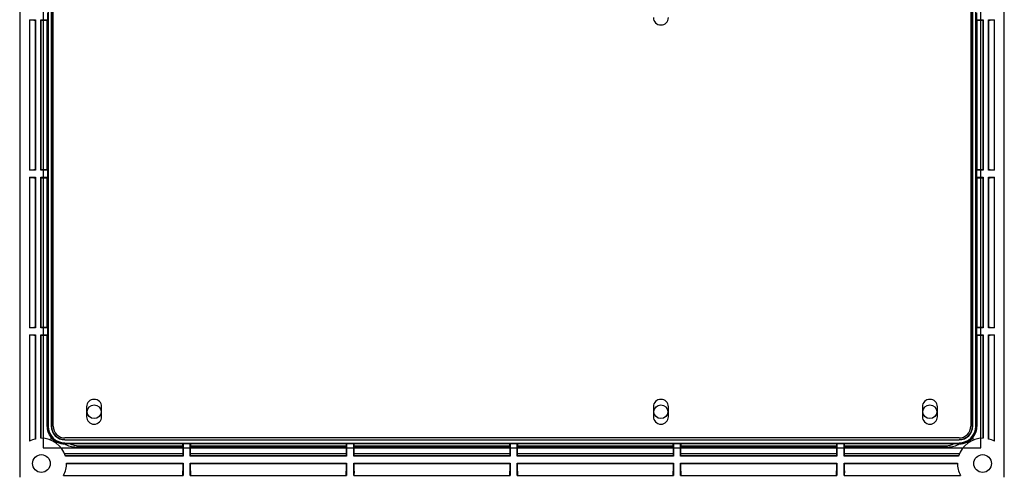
# Model space of a CAD drawing. Header units: millimetres. Extents: x 7180 to 8943, y -2677 to -1782.
# Tile 76 of 101: x 8134 to 8384, y -2254 to -2137. Entities that reach past the tile are written whole.
import ezdxf

# ---------------------------------------------------------------- set-up
doc = ezdxf.new("R2010")
doc.units = ezdxf.units.MM
doc.header["$LTSCALE"] = 3

msp = doc.modelspace()

# ---------------------------------------------------------------- linework, layer by layer
at = {"linetype": 'Continuous', "lineweight": 30}
for p, q in [((8133.65, -1937.61), (8133.65, -2253.61)), ((8383.65, -2253.61), (8383.65, -1937.61)), ((8140.87, -2111.82), (8140.87, -2240.61)), ((8141.68, -2111.82), (8141.68, -2240.61)), ((8141.72, -2111.82), (8141.72, -2240.61)), ((8142.15, -2240.61), (8142.15, -2111.8)), ((8375.15, -2111.8), (8375.15, -2240.61)), ((8375.58, -2240.61), (8375.58, -2111.82)), ((8375.62, -2240.61), (8375.62, -2111.82)), ((8376.43, -2240.61), (8376.43, -2111.82)), ((8136.15, -2137.41), (8137.65, -2137.41)), ((8136.15, -2137.41), (8136.15, -2175.61)), ((8137.26, -2137.5), (8136.15, -2137.5)), ((8137.56, -2137.5), (8137.65, -2137.41)), ((8137.65, -2137.41), (8137.65, -2175.61)), ((8139.05, -2137.41), (8140.7, -2137.41)), ((8139.05, -2175.61), (8139.05, -2137.41)), ((8139.14, -2137.5), (8139.05, -2137.41)), ((8140.65, -2137.5), (8140.7, -2137.41)), ((8140.7, -2135.61), (8140.7, -2137.41)), ((8376.6, -2135.61), (8376.6, -2137.41)), ((8376.6, -2137.41), (8376.65, -2137.5)), ((8376.6, -2137.41), (8378.25, -2137.41)), ((8378.16, -2137.5), (8378.25, -2137.41)), ((8378.25, -2137.41), (8378.25, -2175.61)), ((8379.65, -2137.41), (8381.15, -2137.41)), ((8379.65, -2175.61), (8379.65, -2137.41)), ((8379.74, -2137.5), (8379.65, -2137.41)), ((8381.15, -2137.5), (8380.04, -2137.5)), ((8381.15, -2175.61), (8381.15, -2137.41)), ((8137.26, -2137.5), (8137.56, -2137.5)), ((8137.56, -2137.5), (8137.56, -2175.53)), ((8139.14, -2137.5), (8140.65, -2137.5)), ((8139.14, -2175.53), (8139.14, -2137.5)), ((8140.65, -2175.53), (8140.65, -2137.5)), ((8376.65, -2137.5), (8376.65, -2175.53)), ((8376.65, -2137.5), (8378.16, -2137.5)), ((8378.16, -2137.5), (8378.16, -2175.53)), ((8379.74, -2175.53), (8379.74, -2137.5)), ((8379.74, -2137.5), (8380.04, -2137.5)), ((8136.15, -2175.53), (8137.27, -2175.53)), ((8137.65, -2175.61), (8136.15, -2175.61)), ((8136.15, -2177.41), (8137.65, -2177.41)), ((8136.15, -2177.41), (8136.15, -2215.61)), ((8137.27, -2177.5), (8136.15, -2177.5)), ((8137.56, -2175.53), (8137.27, -2175.53)), ((8137.56, -2175.53), (8137.65, -2175.61)), ((8137.56, -2177.5), (8137.65, -2177.41)), ((8137.65, -2177.41), (8137.65, -2215.61)), ((8139.14, -2175.53), (8139.05, -2175.61)), ((8140.7, -2175.61), (8139.05, -2175.61)), ((8139.05, -2177.41), (8140.7, -2177.41)), ((8139.05, -2215.61), (8139.05, -2177.41)), ((8139.14, -2177.5), (8139.05, -2177.41)), ((8140.65, -2175.53), (8139.14, -2175.53)), ((8140.7, -2175.61), (8140.65, -2175.53)), ((8140.65, -2177.5), (8140.7, -2177.41)), ((8140.7, -2175.61), (8140.7, -2177.41)), ((8376.65, -2175.53), (8376.6, -2175.61)), ((8376.6, -2175.61), (8376.6, -2177.41)), ((8378.25, -2175.61), (8376.6, -2175.61)), ((8376.6, -2177.41), (8376.65, -2177.5)), ((8376.6, -2177.41), (8378.25, -2177.41)), ((8378.16, -2175.53), (8376.65, -2175.53)), ((8378.16, -2175.53), (8378.25, -2175.61)), ((8378.16, -2177.5), (8378.25, -2177.41)), ((8378.25, -2177.41), (8378.25, -2215.61)), ((8379.74, -2175.53), (8379.65, -2175.61)), ((8381.15, -2175.61), (8379.65, -2175.61)), ((8379.65, -2177.41), (8381.15, -2177.41)), ((8379.65, -2215.61), (8379.65, -2177.41)), ((8379.74, -2177.5), (8379.65, -2177.41)), ((8380.03, -2175.53), (8379.74, -2175.53)), ((8380.03, -2175.53), (8381.15, -2175.53)), ((8381.15, -2177.5), (8380.03, -2177.5)), ((8381.15, -2215.61), (8381.15, -2177.41)), ((8137.27, -2177.5), (8137.56, -2177.5)), ((8137.56, -2177.5), (8137.56, -2215.53)), ((8139.14, -2215.53), (8139.14, -2177.5)), ((8139.14, -2177.5), (8140.65, -2177.5)), ((8140.65, -2215.53), (8140.65, -2177.5)), ((8376.65, -2177.5), (8378.16, -2177.5)), ((8378.16, -2177.5), (8378.16, -2215.53)), ((8379.74, -2215.53), (8379.74, -2177.5)), ((8379.74, -2177.5), (8380.03, -2177.5)), ((8136.15, -2215.53), (8137.28, -2215.53)), ((8137.65, -2215.61), (8136.15, -2215.61)), ((8136.15, -2217.41), (8137.65, -2217.41)), ((8136.15, -2217.41), (8136.15, -2244.46)), ((8137.28, -2217.5), (8136.15, -2217.5)), ((8137.56, -2215.53), (8137.28, -2215.53)), ((8137.56, -2215.53), (8137.65, -2215.61)), ((8137.56, -2217.5), (8137.65, -2217.41)), ((8137.65, -2217.41), (8137.65, -2243.89)), ((8139.14, -2215.53), (8139.05, -2215.61)), ((8140.7, -2215.61), (8139.05, -2215.61)), ((8139.05, -2217.41), (8140.7, -2217.41)), ((8139.05, -2243.71), (8139.05, -2217.41)), ((8139.14, -2217.5), (8139.05, -2217.41)), ((8140.65, -2215.53), (8139.14, -2215.53)), ((8140.7, -2215.61), (8140.65, -2215.53)), ((8140.65, -2217.5), (8140.7, -2217.41)), ((8140.7, -2215.61), (8140.7, -2217.41)), ((8376.65, -2215.53), (8376.6, -2215.61)), ((8376.6, -2215.61), (8376.6, -2217.41)), ((8378.25, -2215.61), (8376.6, -2215.61)), ((8376.6, -2217.41), (8376.65, -2217.5)), ((8376.6, -2217.41), (8378.25, -2217.41)), ((8378.16, -2215.53), (8376.65, -2215.53)), ((8378.16, -2215.53), (8378.25, -2215.61)), ((8378.16, -2217.5), (8378.25, -2217.41)), ((8378.25, -2217.41), (8378.25, -2243.71)), ((8379.74, -2215.53), (8379.65, -2215.61)), ((8381.15, -2215.61), (8379.65, -2215.61)), ((8379.65, -2217.41), (8381.15, -2217.41)), ((8379.65, -2243.89), (8379.65, -2217.41)), ((8379.74, -2217.5), (8379.65, -2217.41)), ((8380.02, -2215.53), (8379.74, -2215.53)), ((8380.02, -2215.53), (8381.15, -2215.53)), ((8381.15, -2217.5), (8380.02, -2217.5)), ((8381.15, -2244.46), (8381.15, -2217.41)), ((8137.28, -2217.5), (8137.56, -2217.5)), ((8137.56, -2217.5), (8137.56, -2243.91)), ((8139.14, -2243.71), (8139.14, -2217.5)), ((8139.14, -2217.5), (8140.65, -2217.5)), ((8140.65, -2240.61), (8140.65, -2217.5)), ((8376.65, -2217.5), (8376.65, -2240.61)), ((8376.65, -2217.5), (8378.16, -2217.5)), ((8378.16, -2217.5), (8378.16, -2243.71)), ((8379.74, -2217.5), (8380.02, -2217.5)), ((8379.74, -2243.91), (8379.74, -2217.5)), ((8150.65, -2235.71), (8150.65, -2238.21)), ((8154.45, -2238.21), (8154.45, -2235.71)), ((8294.55, -2235.71), (8294.55, -2238.21)), ((8298.35, -2238.21), (8298.35, -2235.71)), ((8362.85, -2235.71), (8362.85, -2238.21)), ((8366.65, -2238.21), (8366.65, -2235.71)), ((8140.65, -2240.61), (8140.87, -2240.61)), ((8141.68, -2240.61), (8141.72, -2240.61)), ((8375.62, -2240.61), (8375.58, -2240.61)), ((8376.65, -2240.61), (8376.43, -2240.61)), ((8141.65, -2244.22), (8141.65, -2243.44)), ((8372.15, -2243.61), (8145.15, -2243.61)), ((8145.15, -2244.08), (8145.15, -2244.05)), ((8145.15, -2244.05), (8372.15, -2244.05)), ((8145.15, -2244.08), (8372.15, -2244.08)), ((8145.15, -2245.11), (8145.15, -2244.9)), ((8145.15, -2244.9), (8372.15, -2244.9)), ((8372.15, -2244.08), (8372.15, -2244.05)), ((8372.15, -2245.11), (8372.15, -2244.9)), ((8375.65, -2243.44), (8375.65, -2244.22)), ((8145.08, -2245.11), (8145.15, -2245.11)), ((8175.09, -2245.1), (8146.34, -2245.1)), ((8148.06, -2245.92), (8148.31, -2245.68)), ((8175.06, -2245.92), (8148.06, -2245.92)), ((8175.09, -2245.73), (8149.15, -2245.73)), ((8175.06, -2245.73), (8175.06, -2248.13)), ((8175.15, -2245.07), (8175.09, -2245.1)), ((8175.09, -2245.73), (8175.09, -2245.1)), ((8176.95, -2245.07), (8175.15, -2245.07)), ((8175.15, -2245.07), (8175.15, -2248.21)), ((8177.01, -2245.1), (8176.95, -2245.07)), ((8176.95, -2248.21), (8176.95, -2245.07)), ((8216.59, -2245.1), (8177.01, -2245.1)), ((8177.01, -2245.1), (8177.01, -2245.73)), ((8216.59, -2245.73), (8177.01, -2245.73)), ((8177.04, -2248.13), (8177.04, -2245.73)), ((8216.56, -2245.92), (8177.04, -2245.92)), ((8216.56, -2245.73), (8216.56, -2248.13)), ((8216.65, -2245.07), (8216.59, -2245.1)), ((8216.59, -2245.73), (8216.59, -2245.1)), ((8218.45, -2245.07), (8216.65, -2245.07)), ((8216.65, -2245.07), (8216.65, -2248.21)), ((8218.51, -2245.1), (8218.45, -2245.07)), ((8218.45, -2248.21), (8218.45, -2245.07)), ((8258.09, -2245.1), (8218.51, -2245.1)), ((8218.51, -2245.1), (8218.51, -2245.73)), ((8258.09, -2245.73), (8218.51, -2245.73)), ((8218.54, -2248.13), (8218.54, -2245.73)), ((8258.06, -2245.92), (8218.54, -2245.92)), ((8258.06, -2245.73), (8258.06, -2248.13)), ((8258.15, -2245.07), (8258.09, -2245.1)), ((8258.09, -2245.73), (8258.09, -2245.1)), ((8259.95, -2245.07), (8258.15, -2245.07)), ((8258.15, -2245.07), (8258.15, -2248.21)), ((8260.01, -2245.1), (8259.95, -2245.07)), ((8259.95, -2248.21), (8259.95, -2245.07)), ((8299.59, -2245.1), (8260.01, -2245.1)), ((8260.01, -2245.1), (8260.01, -2245.73)), ((8299.59, -2245.73), (8260.01, -2245.73)), ((8260.04, -2248.13), (8260.04, -2245.73)), ((8299.56, -2245.92), (8260.04, -2245.92)), ((8299.56, -2245.73), (8299.56, -2248.13)), ((8299.65, -2245.07), (8299.59, -2245.1)), ((8299.59, -2245.73), (8299.59, -2245.1)), ((8301.45, -2245.07), (8299.65, -2245.07)), ((8299.65, -2245.07), (8299.65, -2248.21)), ((8301.51, -2245.1), (8301.45, -2245.07)), ((8301.45, -2248.21), (8301.45, -2245.07)), ((8341.09, -2245.1), (8301.51, -2245.1)), ((8301.51, -2245.1), (8301.51, -2245.73)), ((8341.09, -2245.73), (8301.51, -2245.73)), ((8301.54, -2248.13), (8301.54, -2245.73)), ((8341.06, -2245.92), (8301.54, -2245.92)), ((8341.06, -2245.73), (8341.06, -2248.13)), ((8341.15, -2245.07), (8341.09, -2245.1)), ((8341.09, -2245.73), (8341.09, -2245.1)), ((8342.95, -2245.07), (8341.15, -2245.07)), ((8341.15, -2245.07), (8341.15, -2248.21)), ((8343.01, -2245.1), (8342.95, -2245.07)), ((8342.95, -2248.21), (8342.95, -2245.07)), ((8370.96, -2245.1), (8343.01, -2245.1)), ((8343.01, -2245.1), (8343.01, -2245.73)), ((8368.15, -2245.73), (8343.01, -2245.73)), ((8343.04, -2248.13), (8343.04, -2245.73)), ((8369.24, -2245.92), (8343.04, -2245.92)), ((8368.99, -2245.68), (8369.24, -2245.92)), ((8372.15, -2245.11), (8372.22, -2245.11)), ((8175.06, -2247.61), (8145.04, -2247.61)), ((8175.06, -2248.13), (8145.23, -2248.13)), ((8175.15, -2248.21), (8145.26, -2248.21)), ((8175.06, -2248.13), (8175.15, -2248.21)), ((8177.04, -2248.13), (8176.95, -2248.21)), ((8216.65, -2248.21), (8176.95, -2248.21)), ((8216.56, -2247.61), (8177.04, -2247.61)), ((8216.56, -2248.13), (8177.04, -2248.13)), ((8216.56, -2248.13), (8216.65, -2248.21)), ((8218.54, -2248.13), (8218.45, -2248.21)), ((8258.15, -2248.21), (8218.45, -2248.21)), ((8258.06, -2247.61), (8218.54, -2247.61)), ((8258.06, -2248.13), (8218.54, -2248.13)), ((8258.06, -2248.13), (8258.15, -2248.21)), ((8260.04, -2248.13), (8259.95, -2248.21)), ((8299.65, -2248.21), (8259.95, -2248.21)), ((8299.56, -2247.61), (8260.04, -2247.61)), ((8299.56, -2248.13), (8260.04, -2248.13)), ((8299.56, -2248.13), (8299.65, -2248.21)), ((8301.54, -2248.13), (8301.45, -2248.21)), ((8341.15, -2248.21), (8301.45, -2248.21)), ((8341.06, -2247.61), (8301.54, -2247.61)), ((8341.06, -2248.13), (8301.54, -2248.13)), ((8341.06, -2248.13), (8341.15, -2248.21)), ((8343.04, -2248.13), (8342.95, -2248.21)), ((8372.04, -2248.21), (8342.95, -2248.21)), ((8372.26, -2247.61), (8343.04, -2247.61)), ((8372.07, -2248.13), (8343.04, -2248.13)), ((8145.55, -2250.01), (8175.15, -2250.01)), ((8145.55, -2250.1), (8175.06, -2250.1)), ((8175.06, -2250.1), (8175.15, -2250.01)), ((8175.06, -2250.1), (8175.06, -2252)), ((8175.07, -2253.11), (8175.06, -2252)), ((8175.15, -2250.01), (8175.15, -2253.11)), ((8176.95, -2250.01), (8216.65, -2250.01)), ((8176.95, -2253.11), (8176.95, -2250.01)), ((8177.04, -2250.1), (8176.95, -2250.01)), ((8177.04, -2252), (8177.03, -2253.11)), ((8177.04, -2252), (8177.04, -2250.1)), ((8177.04, -2250.1), (8216.56, -2250.1)), ((8216.56, -2250.1), (8216.65, -2250.01)), ((8216.56, -2250.1), (8216.56, -2252.01)), ((8216.57, -2253.11), (8216.56, -2252.01)), ((8216.65, -2250.01), (8216.65, -2253.11)), ((8218.45, -2250.01), (8258.15, -2250.01)), ((8218.45, -2253.11), (8218.45, -2250.01)), ((8218.54, -2250.1), (8218.45, -2250.01)), ((8218.54, -2252.01), (8218.53, -2253.11)), ((8218.54, -2252.01), (8218.54, -2250.1)), ((8218.54, -2250.1), (8258.06, -2250.1)), ((8258.06, -2250.1), (8258.15, -2250.01)), ((8258.06, -2250.1), (8258.06, -2252.01)), ((8258.07, -2253.11), (8258.06, -2252.01)), ((8258.15, -2250.01), (8258.15, -2253.11)), ((8259.95, -2250.01), (8299.65, -2250.01)), ((8259.95, -2253.11), (8259.95, -2250.01)), ((8260.04, -2250.1), (8259.95, -2250.01)), ((8260.04, -2252.01), (8260.03, -2253.11)), ((8260.04, -2250.1), (8299.56, -2250.1)), ((8260.04, -2252.01), (8260.04, -2250.1)), ((8299.56, -2250.1), (8299.65, -2250.01)), ((8299.56, -2250.1), (8299.56, -2252.01)), ((8299.57, -2253.11), (8299.56, -2252.01)), ((8299.65, -2250.01), (8299.65, -2253.11)), ((8301.45, -2250.01), (8341.15, -2250.01)), ((8301.45, -2253.11), (8301.45, -2250.01)), ((8301.54, -2250.1), (8301.45, -2250.01)), ((8301.54, -2252.01), (8301.53, -2253.11)), ((8301.54, -2252.01), (8301.54, -2250.1)), ((8301.54, -2250.1), (8341.06, -2250.1)), ((8341.06, -2250.1), (8341.15, -2250.01)), ((8341.06, -2250.1), (8341.06, -2252)), ((8341.07, -2253.11), (8341.06, -2252)), ((8341.15, -2250.01), (8341.15, -2253.11)), ((8342.95, -2250.01), (8371.75, -2250.01)), ((8342.95, -2253.11), (8342.95, -2250.01)), ((8343.04, -2250.1), (8342.95, -2250.01)), ((8343.04, -2252), (8343.03, -2253.11)), ((8343.04, -2252), (8343.04, -2250.1)), ((8343.04, -2250.1), (8371.75, -2250.1)), ((8144.8, -2253.11), (8175.15, -2253.11)), ((8176.95, -2253.11), (8216.65, -2253.11)), ((8218.45, -2253.11), (8258.15, -2253.11)), ((8259.95, -2253.11), (8299.65, -2253.11)), ((8301.45, -2253.11), (8341.15, -2253.11)), ((8342.95, -2253.11), (8372.5, -2253.11))]:
    msp.add_line(p, q, dxfattribs=at)
at = {"color": 3, "linetype": 'Continuous', "lineweight": 30}
for p, q in [((8139.65, -2105.61), (8139.65, -2246.11)), ((8377.65, -2246.11), (8377.65, -2105.61)), ((8139.65, -2246.11), (8377.65, -2246.11))]:
    msp.add_line(p, q, dxfattribs=at)
at = {"linetype": 'Continuous', "lineweight": 30, "flags": 128}
msp.add_lwpolyline([(8376.65, -2177.5), (8376.65, -2187.95), (8376.65, -2207.53), (8376.65, -2215.53)], dxfattribs=at)
at = {"linetype": 'Continuous', "lineweight": 30}
for centre, radius in [((8152.55, -2236.96), 1.75), ((8296.45, -2236.96), 1.75), ((8364.75, -2236.96), 1.75), ((8139.15, -2250.11), 2.25), ((8378.15, -2250.11), 2.25)]:
    msp.add_circle(centre, radius, dxfattribs=at)
for centre, radius, start, end in [((8296.45, -2136.81), 1.9, 180, 0), ((8152.55, -2235.71), 1.9, 0, 180), ((8296.45, -2235.71), 1.9, 0, 180), ((8364.75, -2235.71), 1.9, 0, 180), ((8152.55, -2238.21), 1.9, 180, 0), ((8296.45, -2238.21), 1.9, 180, 0), ((8364.75, -2238.21), 1.9, 180, 0), ((8145.15, -2240.61), 4.28, 180, 270), ((8145.15, -2240.61), 3.47, 180, 270), ((8145.15, -2240.61), 3.43, 180, 270), ((8145.15, -2240.61), 3, 180, 270), ((8372.15, -2240.61), 3, 270, 0), ((8372.15, -2240.61), 3.47, 270, 0), ((8372.15, -2240.61), 4.28, 270, 0), ((8372.15, -2240.61), 3.43, 270, 0), ((8139.15, -2250.11), 6.4, 103.5548, 117.9532), ((8139.15, -2250.11), 6.4, 17.27, 90.8953), ((8145.15, -2240.61), 4.5, 218.9424, 269.0683), ((8378.15, -2250.11), 6.4, 89.1047, 162.73), ((8372.15, -2240.61), 4.5, 270.9317, 321.0576), ((8378.15, -2250.11), 6.4, 62.0468, 76.4452), ((8139.15, -2250.11), 6.4, 332.0468, 0.8953), ((8378.15, -2250.11), 6.4, 179.1047, 207.9532)]:
    msp.add_arc(centre, radius, start, end, dxfattribs=at)
for centre, major_axis, ratio, start_param, end_param in [((8154.91, -2234.26), (10.39, 10.39), 0.510274, 3.238498, 3.613425), ((8143.97, -2245.19), (10.65, 0.04), 0.007175, 1.343617, 1.459692), ((8362.39, -2234.26), (-10.39, 10.39), 0.510274, 2.66976, 3.044687), ((8373.33, -2245.19), (10.65, -0.04), 0.007175, 1.6819, 1.797976)]:
    msp.add_ellipse(centre, major_axis=major_axis, ratio=ratio, start_param=start_param, end_param=end_param, dxfattribs=at)
for points, knots in [([(8141.65, -2243.44), (8141.36, -2243.02), (8140.79, -2242.16), (8140.7, -2241.13), (8140.65, -2240.61)], [0, 0, 0, 0, 0.496174, 1, 1, 1, 1]), ([(8376.65, -2240.61), (8376.6, -2241.12), (8376.5, -2242.13), (8375.98, -2243.04), (8375.65, -2243.44), (8375.65, -2243.44)], [0, 0, 0, 0, 0.496289, 0.992576, 1, 1, 1, 1]), ([(8149.15, -2245.73), (8148.44, -2245.68), (8147.46, -2245.61), (8146.58, -2245.21), (8146.34, -2245.1)], [0, 0, 0, 0, 0.727127, 1, 1, 1, 1]), ([(8370.96, -2245.1), (8370.58, -2245.26), (8369.69, -2245.64), (8368.71, -2245.7), (8368.15, -2245.73)], [0, 0, 0, 0, 0.422811, 1, 1, 1, 1])]:
    msp.add_open_spline(points, degree=3, knots=knots, dxfattribs=at)

doc.saveas('drawing.dxf')
